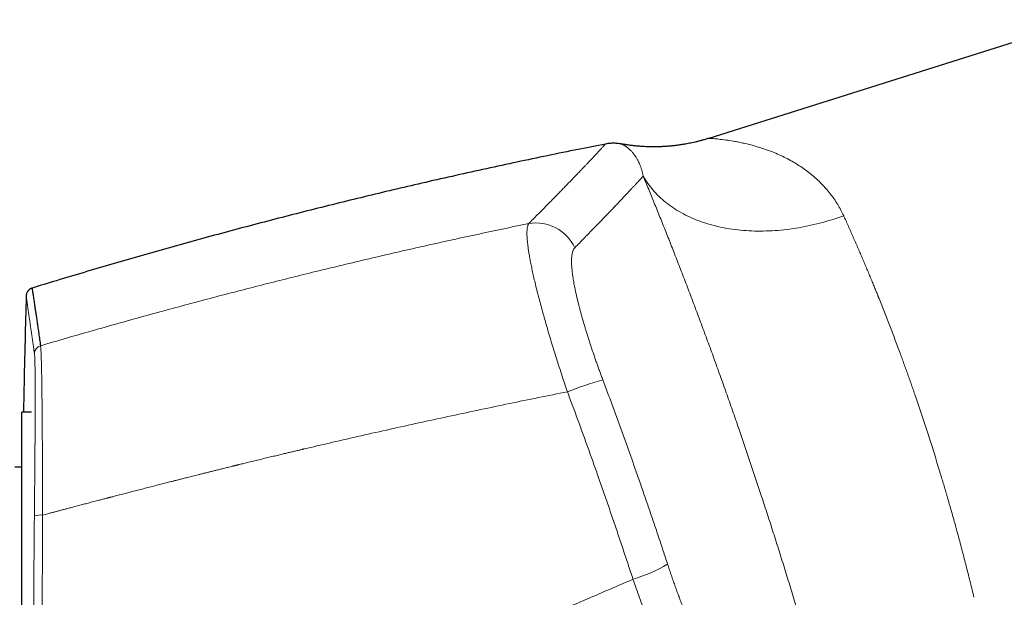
# Model space of a CAD drawing. Header units: millimetres. Extents: x 8 to 974, y 12 to 621.
# Tile 52 of 56: x 716 to 786, y 572 to 613. Entities that reach past the tile are written whole.
import ezdxf

# ---------------------------------------------------------------- set-up
doc = ezdxf.new("R2010")
doc.units = ezdxf.units.MM

msp = doc.modelspace()

# ---------------------------------------------------------------- linework, layer by layer
at = {"color": 7, "linetype": 'Continuous', "lineweight": 30}
for p, q in [((791.62, 612.544), (764.898, 604.118)), ((716.786, 584.679), (716.103, 584.679)), ((716.786, 584.679), (716.103, 584.679)), ((716.103, 562.248), (716.103, 584.679)), ((716.103, 580.779), (715.603, 580.779))]:
    msp.add_line(p, q, dxfattribs=at)
at = {"color": 8, "linetype": 'Continuous', "lineweight": 0, "flags": 128}
msp.add_lwpolyline([(760.243, 601.439), (760.319, 601.308), (760.399, 601.179), (760.482, 601.051), (760.568, 600.925), (760.658, 600.801), (760.751, 600.679), (760.847, 600.559), (760.947, 600.44), (761.049, 600.324), (761.155, 600.21), (761.264, 600.097), (761.376, 599.987), (761.491, 599.879), (761.61, 599.772), (761.731, 599.668), (761.855, 599.566), (761.983, 599.467), (762.113, 599.369), (762.246, 599.274), (762.382, 599.181), (762.52, 599.091), (762.662, 599.002), (762.806, 598.917), (762.953, 598.833), (763.102, 598.752), (763.254, 598.673), (763.409, 598.597), (763.566, 598.524), (763.725, 598.452), (763.887, 598.384), (764.051, 598.318), (764.218, 598.254), (764.387, 598.193), (764.558, 598.135), (764.731, 598.079), (764.906, 598.026), (765.084, 597.976), (765.263, 597.928), (765.444, 597.883), (765.628, 597.841), (765.813, 597.801), (766, 597.764), (766.188, 597.73), (766.378, 597.698), (766.57, 597.67), (766.764, 597.644), (766.959, 597.62), (767.155, 597.6), (767.353, 597.582), (767.552, 597.568), (767.753, 597.555), (767.954, 597.546), (768.157, 597.54), (768.361, 597.536), (768.566, 597.535), (768.772, 597.537), (768.979, 597.542), (769.187, 597.549), (769.395, 597.559), (769.605, 597.572), (769.815, 597.588), (770.025, 597.607), (770.237, 597.628), (770.448, 597.653), (770.66, 597.679), (770.873, 597.709), (771.086, 597.742), (771.299, 597.777), (771.512, 597.815), (771.725, 597.855), (771.939, 597.899), (772.152, 597.945), (772.365, 597.993), (772.579, 598.045), (772.792, 598.099), (773.004, 598.155), (773.217, 598.215), (773.429, 598.276), (773.64, 598.341), (773.852, 598.408), (774.062, 598.477), (774.272, 598.549), (774.481, 598.624)], dxfattribs=at)
at = {"color": 8, "linetype": 'Continuous', "lineweight": 0}
for centre, radius, start, end in [((752.626, 595.086), 3.03, 24.67555, 99.8112), ((717.604, 588.821), 0.599, 106.17377, 178.45603), ((764.732, 561.113), 26.89, 105.88146, 111.54138), ((717.44, 575.784), 1.596, 84.71326, 106.03873), ((756.593, 583.002), 10.592, 286.00136, 300.54334)]:
    msp.add_arc(centre, radius, start, end, dxfattribs=at)
at = {"color": 7, "linetype": 'Continuous', "lineweight": 30}
for points, knots in [([(757.558, 603.716), (756.914, 603.589), (755.544, 603.319), (753.45, 602.891), (751.276, 602.435), (749.104, 601.966), (746.935, 601.486), (744.81, 601.003), (742.729, 600.518), (740.692, 600.032), (738.657, 599.536), (736.625, 599.029), (734.595, 598.511), (732.568, 597.982), (730.544, 597.443), (728.523, 596.893), (726.504, 596.333), (724.5, 595.765), (722.51, 595.19), (720.536, 594.609), (718.644, 594.042), (717.412, 593.664), (716.837, 593.487)], [0, 0, 0, 0, 0.046865, 0.099757, 0.152645, 0.205531, 0.258415, 0.311298, 0.361159, 0.41102, 0.460881, 0.510744, 0.560609, 0.610476, 0.660346, 0.710219, 0.760096, 0.809978, 0.858974, 0.907976, 0.956983, 1, 1, 1, 1]), ([(758.671, 603.724), (758.637, 603.73), (758.551, 603.745), (758.411, 603.761), (758.25, 603.772), (758.083, 603.774), (757.91, 603.766), (757.734, 603.748), (757.617, 603.727), (757.557, 603.716)], [0, 0, 0, 0, 0.093578, 0.232502, 0.376874, 0.526286, 0.680285, 0.83837, 1, 1, 1, 1]), ([(764.898, 604.118), (764.813, 604.092), (764.647, 604.041), (764.402, 603.972), (764.167, 603.91), (763.943, 603.856), (763.73, 603.808), (763.53, 603.767), (763.341, 603.731), (763.164, 603.699), (762.998, 603.672), (762.843, 603.649), (762.699, 603.629), (762.567, 603.612), (762.454, 603.599), (762.358, 603.589), (762.276, 603.58), (762.194, 603.572), (762.096, 603.564), (761.979, 603.554), (761.842, 603.544), (761.693, 603.535), (761.531, 603.527), (761.357, 603.521), (761.173, 603.517), (760.978, 603.516), (760.771, 603.518), (760.551, 603.523), (760.317, 603.533), (760.07, 603.548), (759.811, 603.569), (759.542, 603.596), (759.261, 603.631), (758.969, 603.673), (758.771, 603.707), (758.671, 603.725)], [0, 0, 0, 0, 0.042219, 0.082602, 0.12113, 0.157786, 0.192554, 0.224853, 0.255309, 0.283913, 0.31066, 0.335542, 0.358555, 0.379696, 0.398961, 0.412781, 0.425445, 0.438262, 0.452247, 0.472108, 0.493931, 0.517714, 0.543456, 0.571154, 0.600259, 0.631242, 0.664099, 0.698821, 0.736166, 0.775432, 0.816605, 0.85967, 0.904605, 0.951391, 1, 1, 1, 1]), ([(716.836, 593.492), (716.812, 593.482), (716.766, 593.463), (716.705, 593.428), (716.659, 593.395), (716.624, 593.365), (716.598, 593.342), (716.578, 593.32), (716.556, 593.296), (716.53, 593.264), (716.499, 593.219), (716.471, 593.169), (716.448, 593.115), (716.43, 593.059), (716.416, 592.998), (716.413, 592.956), (716.412, 592.934)], [0, 0, 0, 0, 0.10429, 0.19885, 0.28187, 0.335831, 0.382314, 0.421147, 0.456097, 0.514599, 0.587547, 0.674173, 0.747365, 0.826737, 0.911321, 1, 1, 1, 1]), ([(716.836, 593.49), (716.836, 593.49), (716.835, 593.494), (716.838, 593.477), (716.844, 593.437), (716.853, 593.37), (716.867, 593.278), (716.884, 593.162), (716.905, 593.02), (716.929, 592.854), (716.957, 592.665), (716.988, 592.454), (717.022, 592.218), (717.061, 591.956), (717.103, 591.667), (717.15, 591.352), (717.199, 591.012), (717.253, 590.647), (717.311, 590.256), (717.371, 589.842), (717.415, 589.544), (717.437, 589.396)], [0, 0, 0, 0, 0.011576, 0.065785, 0.119994, 0.175189, 0.230384, 0.285579, 0.340774, 0.395968, 0.450177, 0.504386, 0.558595, 0.612803, 0.668118, 0.723432, 0.778746, 0.83406, 0.889374, 0.944687, 1, 1, 1, 1]), ([(716.418, 592.936), (716.39, 591.885), (716.331, 589.674), (716.268, 586.922), (716.236, 585.22), (716.226, 584.679)], [0, 0, 0, 0, 0.381692, 0.80345, 1, 1, 1, 1])]:
    msp.add_open_spline(points, degree=3, knots=knots, dxfattribs=at)
at = {"color": 8, "linetype": 'Continuous', "lineweight": 0}
for points, knots in [([(752.11, 598.072), (752.214, 598.176), (752.421, 598.384), (752.721, 598.685), (753.011, 598.978), (753.291, 599.262), (753.562, 599.536), (753.824, 599.802), (754.069, 600.052), (754.298, 600.286), (754.514, 600.507), (754.722, 600.721), (754.923, 600.928), (755.116, 601.128), (755.302, 601.32), (755.48, 601.505), (755.651, 601.683), (755.814, 601.853), (755.97, 602.016), (756.118, 602.172), (756.267, 602.328), (756.415, 602.485), (756.561, 602.64), (756.697, 602.785), (756.824, 602.92), (756.941, 603.045), (757.048, 603.161), (757.146, 603.266), (757.233, 603.36), (757.309, 603.442), (757.375, 603.514), (757.43, 603.575), (757.476, 603.625), (757.51, 603.663), (757.535, 603.69), (757.551, 603.707), (757.559, 603.716), (757.558, 603.716), (757.558, 603.716)], [0, 0, 0, 0, 0.028286, 0.056535, 0.084745, 0.112915, 0.141043, 0.169128, 0.197169, 0.222834, 0.248459, 0.274264, 0.300073, 0.32587, 0.351654, 0.377425, 0.403183, 0.428926, 0.454655, 0.48037, 0.506069, 0.536351, 0.566642, 0.596941, 0.627248, 0.658115, 0.688991, 0.719875, 0.750767, 0.781667, 0.812023, 0.842387, 0.872758, 0.903135, 0.930264, 0.957397, 0.984535, 1, 1, 1, 1]), ([(760.244, 601.439), (760.237, 601.474), (760.224, 601.543), (760.2, 601.643), (760.175, 601.743), (760.148, 601.842), (760.118, 601.938), (760.087, 602.033), (760.054, 602.125), (760.019, 602.215), (759.985, 602.296), (759.953, 602.368), (759.924, 602.432), (759.89, 602.501), (759.864, 602.553), (759.845, 602.587), (759.838, 602.6), (759.832, 602.612), (759.825, 602.624), (759.802, 602.666), (759.761, 602.736), (759.698, 602.836), (759.63, 602.934), (759.559, 603.029), (759.486, 603.118), (759.422, 603.189), (759.367, 603.247), (759.321, 603.293), (759.275, 603.336), (759.229, 603.377), (759.18, 603.418), (759.129, 603.459), (759.077, 603.498), (759.028, 603.532), (758.981, 603.563), (758.943, 603.587), (758.912, 603.605), (758.894, 603.616), (758.883, 603.622), (758.877, 603.625), (758.872, 603.628), (758.867, 603.631), (758.862, 603.634), (758.856, 603.637), (758.841, 603.645), (758.817, 603.658), (758.785, 603.674), (758.756, 603.688), (758.73, 603.7), (758.709, 603.709), (758.692, 603.716), (758.68, 603.721), (758.673, 603.724), (758.67, 603.725), (758.671, 603.725), (758.671, 603.725)], [0, 0, 0, 0, 0.017001, 0.034457, 0.052369, 0.070737, 0.08956, 0.108491, 0.127861, 0.14767, 0.167919, 0.183325, 0.198975, 0.21487, 0.236227, 0.239622, 0.243027, 0.246443, 0.249869, 0.252739, 0.281839, 0.311295, 0.345201, 0.379566, 0.414392, 0.449677, 0.472092, 0.494689, 0.517762, 0.540698, 0.563354, 0.591785, 0.619764, 0.647291, 0.674367, 0.700992, 0.71717, 0.733178, 0.736748, 0.74031, 0.743863, 0.747407, 0.751096, 0.755173, 0.759241, 0.784484, 0.809406, 0.837905, 0.865976, 0.893622, 0.920843, 0.947641, 0.974019, 0.999977, 1, 1, 1, 1]), ([(774.481, 598.624), (774.345, 598.896), (774.065, 599.457), (773.528, 600.214), (772.9, 600.929), (772.312, 601.46), (771.81, 601.848), (771.422, 602.12), (771.011, 602.379), (770.579, 602.625), (770.127, 602.854), (769.655, 603.065), (769.206, 603.238), (768.792, 603.382), (768.423, 603.5), (768.061, 603.606), (767.692, 603.703), (767.323, 603.788), (766.971, 603.861), (766.563, 603.935), (766.087, 604.006), (765.605, 604.066), (765.257, 604.098), (765.039, 604.113), (764.931, 604.118), (764.885, 604.118), (764.898, 604.118), (764.898, 604.118)], [0, 0, 0, 0, 0.0560358, 0.1153306, 0.1782103, 0.2449499, 0.2772219, 0.310765, 0.3455943, 0.3817234, 0.4191647, 0.4579296, 0.4980282, 0.528829, 0.5595946, 0.5903251, 0.6210209, 0.6551082, 0.687573, 0.7175266, 0.7708573, 0.8312812, 0.8872375, 0.9268736, 0.9643341, 0.9998419, 1, 1, 1, 1]), ([(755.38, 596.351), (755.489, 596.463), (755.709, 596.686), (756.025, 597.009), (756.331, 597.322), (756.627, 597.626), (756.912, 597.92), (757.187, 598.204), (757.445, 598.471), (757.685, 598.722), (757.911, 598.957), (758.127, 599.183), (758.335, 599.401), (758.535, 599.611), (758.726, 599.812), (758.908, 600.006), (759.082, 600.19), (759.248, 600.367), (759.405, 600.534), (759.554, 600.694), (759.692, 600.842), (759.819, 600.979), (759.937, 601.106), (760.047, 601.225), (760.15, 601.337), (760.213, 601.405), (760.244, 601.439)], [0, 0, 0, 0, 0.04477, 0.089545, 0.134324, 0.179108, 0.223895, 0.268686, 0.31348, 0.354544, 0.395611, 0.43668, 0.47775, 0.518823, 0.559896, 0.600972, 0.642048, 0.683124, 0.724202, 0.765279, 0.806357, 0.845087, 0.883816, 0.922545, 0.961273, 1, 1, 1, 1]), ([(773.335, 563.17), (773.281, 563.367), (773.172, 563.76), (773.006, 564.356), (772.838, 564.955), (772.667, 565.558), (772.495, 566.161), (772.322, 566.764), (772.148, 567.367), (771.971, 567.974), (771.791, 568.588), (771.608, 569.211), (771.421, 569.841), (771.231, 570.474), (771.039, 571.112), (770.845, 571.753), (770.648, 572.397), (770.449, 573.044), (770.249, 573.691), (770.047, 574.338), (769.843, 574.986), (769.638, 575.635), (769.432, 576.281), (769.226, 576.924), (769.019, 577.564), (768.811, 578.204), (768.609, 578.819), (768.415, 579.41), (768.226, 579.978), (768.037, 580.545), (767.847, 581.112), (767.656, 581.677), (767.465, 582.243), (767.272, 582.807), (767.07, 583.395), (766.859, 584.006), (766.639, 584.64), (766.418, 585.271), (766.196, 585.9), (765.975, 586.524), (765.755, 587.142), (765.535, 587.754), (765.316, 588.361), (765.095, 588.967), (764.875, 589.57), (764.653, 590.173), (764.431, 590.772), (764.21, 591.366), (763.988, 591.957), (763.767, 592.543), (763.547, 593.123), (763.328, 593.696), (763.111, 594.263), (762.895, 594.822), (762.68, 595.375), (762.468, 595.919), (762.258, 596.453), (762.051, 596.978), (761.845, 597.497), (761.639, 598.013), (761.433, 598.525), (761.229, 599.032), (761.027, 599.53), (760.827, 600.021), (760.63, 600.502), (760.435, 600.976), (760.307, 601.285), (760.243, 601.439)], [0, 0, 0, 0, 0.015763, 0.031485, 0.047172, 0.062829, 0.078462, 0.093797, 0.10912, 0.124436, 0.139749, 0.155379, 0.171019, 0.186674, 0.202349, 0.218052, 0.233786, 0.249559, 0.265242, 0.280911, 0.296572, 0.312232, 0.327895, 0.343288, 0.358696, 0.374124, 0.389471, 0.403166, 0.41686, 0.430557, 0.444261, 0.457976, 0.471706, 0.485455, 0.499227, 0.514795, 0.530377, 0.545979, 0.561606, 0.577265, 0.592682, 0.608142, 0.62365, 0.638988, 0.654639, 0.670299, 0.685976, 0.701675, 0.717403, 0.733164, 0.748967, 0.764672, 0.780368, 0.79606, 0.811753, 0.827454, 0.842888, 0.858342, 0.87382, 0.88936, 0.905194, 0.921008, 0.936809, 0.952602, 0.968395, 0.984192, 1, 1, 1, 1]), ([(774.481, 598.624), (774.537, 598.501), (774.648, 598.257), (774.815, 597.885), (774.981, 597.512), (775.146, 597.138), (775.309, 596.766), (775.47, 596.396), (775.628, 596.029), (775.785, 595.663), (775.94, 595.297), (776.094, 594.934), (776.245, 594.572), (776.394, 594.213), (776.536, 593.87), (776.669, 593.543), (776.79, 593.246), (776.874, 593.04), (776.92, 592.926), (776.934, 592.891), (776.948, 592.856), (776.962, 592.821), (776.976, 592.786), (777.05, 592.602), (777.183, 592.268), (777.375, 591.783), (777.565, 591.296), (777.754, 590.81), (777.94, 590.324), (778.124, 589.838), (778.307, 589.353), (778.474, 588.904), (778.626, 588.49), (778.764, 588.112), (778.9, 587.735), (779.035, 587.36), (779.168, 586.986), (779.299, 586.614), (779.429, 586.244), (779.578, 585.812), (779.748, 585.316), (779.938, 584.754), (780.127, 584.186), (780.315, 583.613), (780.502, 583.036), (780.688, 582.454), (780.875, 581.863), (781.061, 581.264), (781.248, 580.655), (781.412, 580.113), (781.553, 579.639), (781.644, 579.333), (781.705, 579.127), (781.736, 579.02), (781.767, 578.913), (781.798, 578.807), (781.829, 578.7), (781.903, 578.444), (782.02, 578.039), (782.178, 577.484), (782.334, 576.926), (782.49, 576.364), (782.643, 575.8), (782.795, 575.234), (782.941, 574.682), (783.081, 574.145), (783.216, 573.623), (783.348, 573.1), (783.479, 572.577), (783.607, 572.055), (783.69, 571.709), (783.732, 571.536)], [0, 0, 0, 0, 0.017742, 0.035216, 0.052421, 0.069359, 0.086029, 0.10214, 0.117993, 0.133588, 0.148925, 0.164004, 0.178825, 0.193387, 0.207692, 0.220068, 0.232243, 0.242793, 0.244163, 0.24553, 0.246895, 0.248257, 0.249616, 0.250973, 0.269627, 0.288105, 0.306406, 0.324531, 0.34248, 0.360253, 0.37785, 0.395273, 0.408838, 0.422296, 0.435646, 0.448888, 0.462023, 0.47505, 0.487969, 0.500781, 0.520054, 0.53944, 0.558937, 0.578546, 0.598268, 0.618103, 0.638052, 0.65865, 0.679369, 0.700208, 0.714029, 0.727902, 0.731544, 0.73519, 0.73884, 0.742493, 0.74615, 0.74981, 0.768734, 0.787847, 0.807149, 0.82664, 0.846322, 0.866193, 0.886254, 0.90481, 0.923527, 0.942405, 0.961442, 0.980641, 1, 1, 1, 1]), ([(717.437, 589.396), (718.048, 589.575), (719.27, 589.934), (721.103, 590.46), (722.934, 590.978), (724.762, 591.486), (726.588, 591.985), (728.377, 592.466), (730.129, 592.929), (731.844, 593.374), (733.556, 593.811), (735.267, 594.241), (737.04, 594.678), (738.877, 595.123), (740.777, 595.574), (742.674, 596.015), (744.568, 596.446), (746.458, 596.867), (748.345, 597.279), (750.228, 597.681), (751.483, 597.942), (752.11, 598.072)], [0, 0, 0, 0, 0.053408, 0.106688, 0.159841, 0.212867, 0.265767, 0.31854, 0.368183, 0.417713, 0.467132, 0.51644, 0.565636, 0.620412, 0.67505, 0.729551, 0.783914, 0.838141, 0.89223, 0.946183, 1, 1, 1, 1]), ([(754.859, 586.124), (754.787, 586.337), (754.644, 586.762), (754.435, 587.395), (754.233, 588.02), (754.038, 588.635), (753.85, 589.236), (753.671, 589.822), (753.498, 590.4), (753.331, 590.971), (753.171, 591.536), (753.018, 592.085), (752.875, 592.617), (752.742, 593.129), (752.618, 593.62), (752.507, 594.084), (752.407, 594.522), (752.318, 594.938), (752.238, 595.337), (752.181, 595.645), (752.142, 595.875), (752.116, 596.034), (752.092, 596.188), (752.071, 596.338), (752.052, 596.482), (752.035, 596.621), (752.015, 596.803), (751.997, 597.02), (751.985, 597.26), (751.985, 597.478), (751.996, 597.672), (752.02, 597.837), (752.056, 597.975), (752.092, 598.04), (752.11, 598.072)], [0, 0, 0, 0, 0.036613, 0.073044, 0.109226, 0.145094, 0.180582, 0.21563, 0.250178, 0.286027, 0.321876, 0.357681, 0.3934, 0.428989, 0.464405, 0.499609, 0.53341, 0.56766, 0.602322, 0.637355, 0.653195, 0.669097, 0.685057, 0.701071, 0.717135, 0.733244, 0.749394, 0.782853, 0.817212, 0.852405, 0.888359, 0.924998, 0.96224, 1, 1, 1, 1]), ([(755.38, 596.351), (755.365, 596.335), (755.335, 596.302), (755.297, 596.24), (755.263, 596.168), (755.233, 596.085), (755.208, 595.993), (755.188, 595.893), (755.173, 595.786), (755.162, 595.673), (755.155, 595.552), (755.152, 595.422), (755.153, 595.281), (755.159, 595.128), (755.17, 594.964), (755.185, 594.791), (755.204, 594.61), (755.228, 594.421), (755.256, 594.226), (755.288, 594.027), (755.323, 593.825), (755.363, 593.616), (755.406, 593.402), (755.453, 593.176), (755.506, 592.939), (755.564, 592.691), (755.627, 592.435), (755.693, 592.173), (755.764, 591.905), (755.837, 591.638), (755.911, 591.371), (755.987, 591.106), (756.066, 590.836), (756.149, 590.563), (756.236, 590.28), (756.327, 589.988), (756.424, 589.687), (756.523, 589.384), (756.624, 589.078), (756.729, 588.769), (756.834, 588.464), (756.94, 588.163), (757.046, 587.866), (757.153, 587.57), (757.262, 587.273), (757.336, 587.075), (757.373, 586.976)], [0, 0, 0, 0, 0.023411, 0.046807, 0.070215, 0.09366, 0.117169, 0.140622, 0.162639, 0.184627, 0.206609, 0.228607, 0.250641, 0.27405, 0.297377, 0.320647, 0.343888, 0.367126, 0.390543, 0.412624, 0.434624, 0.456566, 0.478475, 0.500376, 0.523624, 0.546866, 0.570131, 0.593448, 0.616845, 0.640161, 0.662046, 0.683927, 0.705825, 0.727764, 0.749766, 0.773098, 0.796381, 0.819644, 0.842911, 0.866209, 0.889666, 0.911788, 0.933861, 0.955905, 0.977944, 1, 1, 1, 1]), ([(716.412, 592.936), (716.412, 592.936), (716.412, 592.936), (716.412, 592.936), (716.412, 592.935), (716.412, 592.934), (716.412, 592.933), (716.412, 592.931), (716.413, 592.929), (716.413, 592.926), (716.413, 592.923), (716.414, 592.918), (716.415, 592.913), (716.416, 592.907), (716.417, 592.899), (716.418, 592.89), (716.42, 592.88), (716.421, 592.868), (716.423, 592.854), (716.426, 592.838), (716.428, 592.82), (716.431, 592.801), (716.434, 592.78), (716.437, 592.756), (716.441, 592.73), (716.445, 592.702), (716.45, 592.671), (716.455, 592.638), (716.46, 592.603), (716.465, 592.565), (716.471, 592.523), (716.477, 592.479), (716.484, 592.431), (716.492, 592.38), (716.5, 592.325), (716.508, 592.266), (716.518, 592.2), (716.528, 592.128), (716.539, 592.052), (716.547, 591.995), (716.552, 591.963), (716.554, 591.953), (716.555, 591.943), (716.557, 591.932), (716.558, 591.922), (716.564, 591.88), (716.575, 591.807), (716.59, 591.698), (716.607, 591.588), (716.623, 591.475), (716.639, 591.361), (716.656, 591.246), (716.673, 591.131), (716.689, 591.015), (716.706, 590.898), (716.723, 590.78), (716.741, 590.662), (716.758, 590.543), (716.775, 590.425), (716.792, 590.308), (716.809, 590.192), (716.825, 590.077), (716.842, 589.964), (716.858, 589.853), (716.874, 589.743), (716.889, 589.636), (716.904, 589.531), (716.919, 589.429), (716.933, 589.332), (716.947, 589.24), (716.959, 589.154), (716.971, 589.071), (716.983, 588.99), (716.994, 588.913), (717.001, 588.862), (717.005, 588.837)], [0, 0, 0, 0, 0.004049, 0.009232, 0.014864, 0.020942, 0.027468, 0.034442, 0.041427, 0.04881, 0.05659, 0.064769, 0.073345, 0.083386, 0.093923, 0.104956, 0.116484, 0.128507, 0.141026, 0.15404, 0.16755, 0.180848, 0.194593, 0.208785, 0.223425, 0.238513, 0.254048, 0.269105, 0.28456, 0.300413, 0.316663, 0.333312, 0.350358, 0.367801, 0.385643, 0.403882, 0.42252, 0.44348, 0.464922, 0.484188, 0.486739, 0.489296, 0.491859, 0.494429, 0.497005, 0.499588, 0.524781, 0.54942, 0.573505, 0.597034, 0.620009, 0.642034, 0.663524, 0.68448, 0.7049, 0.725185, 0.744914, 0.764085, 0.7827, 0.800757, 0.818258, 0.835201, 0.851588, 0.867417, 0.88269, 0.897405, 0.911564, 0.925166, 0.93821, 0.949679, 0.960679, 0.971211, 0.981275, 0.990872, 1, 1, 1, 1]), ([(717.005, 588.837), (717.007, 588.822), (717.011, 588.793), (717.016, 588.731), (717.021, 588.656), (717.026, 588.567), (717.03, 588.466), (717.034, 588.353), (717.037, 588.23), (717.041, 588.098), (717.043, 587.956), (717.046, 587.802), (717.048, 587.634), (717.05, 587.452), (717.052, 587.254), (717.054, 587.045), (717.055, 586.825), (717.056, 586.594), (717.057, 586.412), (717.057, 586.291), (717.057, 586.242), (717.057, 586.204), (717.057, 586.171), (717.057, 586.138), (717.057, 586.086), (717.057, 586.013), (717.057, 585.919), (717.057, 585.822), (717.057, 585.721), (717.057, 585.613), (717.057, 585.493), (717.057, 585.362), (717.057, 585.218), (717.056, 585.064), (717.056, 584.9), (717.055, 584.725), (717.055, 584.544), (717.054, 584.356), (717.053, 584.162), (717.052, 583.958), (717.051, 583.744), (717.05, 583.524), (717.049, 583.299), (717.048, 583.069), (717.046, 582.858), (717.045, 582.667), (717.044, 582.542), (717.044, 582.456), (717.043, 582.411), (717.043, 582.366), (717.043, 582.32), (717.043, 582.278), (717.042, 582.129), (717.04, 581.869), (717.037, 581.495), (717.034, 581.12), (717.031, 580.745), (717.028, 580.365), (717.025, 579.981), (717.021, 579.593), (717.018, 579.209), (717.014, 578.83), (717.011, 578.455), (717.007, 578.078), (717.003, 577.699), (717.001, 577.445), (717, 577.318)], [0, 0, 0, 0, 0.023509, 0.046965, 0.070375, 0.093748, 0.11709, 0.140408, 0.162378, 0.184335, 0.206284, 0.22823, 0.250174, 0.27345, 0.296732, 0.320023, 0.343325, 0.366642, 0.389976, 0.395728, 0.400703, 0.403541, 0.406494, 0.409562, 0.412746, 0.420707, 0.42931, 0.437535, 0.446273, 0.455524, 0.465291, 0.476418, 0.488148, 0.500482, 0.51341, 0.52692, 0.541011, 0.554829, 0.569162, 0.584012, 0.599379, 0.615263, 0.630554, 0.646297, 0.662493, 0.67343, 0.684566, 0.687515, 0.690477, 0.693454, 0.696443, 0.699447, 0.701631, 0.725771, 0.749911, 0.773189, 0.796473, 0.819765, 0.843068, 0.866384, 0.889716, 0.911732, 0.933766, 0.95582, 0.977897, 1, 1, 1, 1]), ([(717.437, 589.396), (717.44, 589.375), (717.446, 589.332), (717.454, 589.235), (717.462, 589.115), (717.47, 588.969), (717.478, 588.799), (717.485, 588.604), (717.492, 588.387), (717.499, 588.147), (717.505, 587.884), (717.511, 587.6), (717.517, 587.294), (717.523, 586.968), (717.528, 586.621), (717.533, 586.255), (717.538, 585.87), (717.542, 585.466), (717.546, 585.046), (717.55, 584.61), (717.554, 584.16), (717.558, 583.697), (717.561, 583.221), (717.564, 582.734), (717.567, 582.235), (717.57, 581.702), (717.573, 581.133), (717.576, 580.528), (717.579, 579.913), (717.581, 579.289), (717.583, 578.656), (717.586, 578.018), (717.587, 577.588), (717.587, 577.373)], [0, 0, 0, 0, 0.0315372, 0.0629809, 0.0943504, 0.1256624, 0.1569316, 0.1881706, 0.2193906, 0.2506012, 0.2818109, 0.3130274, 0.3442575, 0.3755079, 0.4067849, 0.4380954, 0.4694462, 0.5008451, 0.5322267, 0.5635311, 0.5947736, 0.625968, 0.6571264, 0.6882598, 0.7193777, 0.750489, 0.7860459, 0.8216154, 0.8572074, 0.8928318, 0.9284984, 0.9642175, 1, 1, 1, 1]), ([(757.373, 586.976), (757.504, 586.629), (757.764, 585.935), (758.15, 584.892), (758.532, 583.848), (758.911, 582.802), (759.285, 581.756), (759.656, 580.708), (760.013, 579.689), (760.357, 578.698), (760.687, 577.736), (761.014, 576.772), (761.338, 575.809), (761.659, 574.844), (761.87, 574.201), (761.976, 573.88)], [0, 0, 0, 0, 0.080053, 0.160076, 0.240074, 0.320053, 0.400021, 0.479982, 0.559944, 0.633247, 0.70656, 0.779887, 0.853233, 0.926602, 1, 1, 1, 1]), ([(717.587, 577.373), (717.646, 577.388), (717.767, 577.42), (717.954, 577.47), (718.152, 577.522), (718.363, 577.578), (718.583, 577.636), (718.814, 577.697), (719.055, 577.761), (719.307, 577.827), (719.531, 577.886), (719.723, 577.937), (719.888, 577.98), (720.061, 578.025), (720.237, 578.072), (720.408, 578.117), (720.573, 578.16), (720.749, 578.206), (720.936, 578.255), (721.131, 578.306), (721.314, 578.354), (721.486, 578.399), (721.647, 578.441), (721.796, 578.48), (721.932, 578.516), (722.057, 578.548), (722.15, 578.572), (722.224, 578.592), (722.284, 578.607), (722.352, 578.625), (722.421, 578.643), (722.56, 578.679), (722.803, 578.742), (723.155, 578.834), (723.55, 578.936), (723.948, 579.039), (724.35, 579.143), (724.755, 579.248), (725.17, 579.354), (725.577, 579.459), (725.974, 579.561), (726.347, 579.656), (726.644, 579.731), (726.815, 579.775), (726.873, 579.79), (726.885, 579.793), (726.92, 579.802), (726.984, 579.818), (727.077, 579.841), (727.183, 579.868), (727.302, 579.899), (727.434, 579.932), (727.576, 579.968), (727.728, 580.007), (727.888, 580.047), (728.06, 580.091), (728.243, 580.137), (728.44, 580.186), (728.648, 580.239), (728.869, 580.294), (729.103, 580.353), (729.348, 580.414), (729.604, 580.478), (729.873, 580.545), (730.154, 580.615), (730.445, 580.687), (730.747, 580.762), (730.971, 580.818), (731.117, 580.854), (731.18, 580.869), (731.244, 580.885), (731.307, 580.9), (731.372, 580.916), (731.437, 580.932), (731.497, 580.947), (731.647, 580.984), (731.884, 581.042), (732.249, 581.131), (732.641, 581.227), (733.06, 581.329), (733.465, 581.427), (733.856, 581.521), (734.235, 581.612), (734.581, 581.695), (734.897, 581.77), (735.184, 581.839), (735.462, 581.905), (735.729, 581.968), (735.916, 582.012), (736.027, 582.038), (736.066, 582.047), (736.105, 582.056), (736.145, 582.066), (736.318, 582.106), (737.072, 582.283), (738.497, 582.614), (740.46, 583.063), (742.516, 583.525), (744.571, 583.979), (746.628, 584.424), (748.685, 584.862), (750.742, 585.291), (752.8, 585.713), (754.172, 585.987), (754.859, 586.124)], [0, 0, 0, 0, 0.004728, 0.009773, 0.015132, 0.020807, 0.026798, 0.032988, 0.039483, 0.046282, 0.053386, 0.057581, 0.061876, 0.066735, 0.071519, 0.076132, 0.080572, 0.084839, 0.090425, 0.095685, 0.10062, 0.105228, 0.109585, 0.113604, 0.117286, 0.12063, 0.123636, 0.124851, 0.126609, 0.128467, 0.130335, 0.132213, 0.139686, 0.150035, 0.160662, 0.171565, 0.182232, 0.193151, 0.204322, 0.215745, 0.226007, 0.236464, 0.245827, 0.249995, 0.250296, 0.250533, 0.250969, 0.253124, 0.25563, 0.258486, 0.261692, 0.265249, 0.269156, 0.273161, 0.277478, 0.282106, 0.287045, 0.292296, 0.297929, 0.303881, 0.310153, 0.316744, 0.323654, 0.330883, 0.338431, 0.346299, 0.354366, 0.362742, 0.364424, 0.366118, 0.367824, 0.369541, 0.371271, 0.373013, 0.374766, 0.376105, 0.385104, 0.393907, 0.405503, 0.416739, 0.427616, 0.438133, 0.44829, 0.458089, 0.466041, 0.47374, 0.481185, 0.488377, 0.495217, 0.496269, 0.497316, 0.498356, 0.49939, 0.500538, 0.512306, 0.560058, 0.615101, 0.670128, 0.72514, 0.780139, 0.835124, 0.890095, 0.945054, 1, 1, 1, 1]), ([(759.513, 572.82), (759.396, 573.177), (759.163, 573.889), (758.808, 574.958), (758.45, 576.026), (758.088, 577.093), (757.723, 578.159), (757.353, 579.224), (756.99, 580.259), (756.634, 581.264), (756.285, 582.238), (755.934, 583.211), (755.579, 584.183), (755.221, 585.155), (754.979, 585.801), (754.859, 586.124)], [0, 0, 0, 0, 0.080075, 0.160115, 0.240127, 0.320116, 0.400089, 0.480051, 0.56001, 0.633308, 0.706613, 0.77993, 0.853263, 0.926618, 1, 1, 1, 1]), ([(717, 577.318), (716.996, 576.949), (716.989, 576.212), (716.98, 575.105), (716.971, 573.998), (716.964, 572.892), (716.957, 571.785), (716.952, 570.7), (716.948, 569.635), (716.944, 568.592), (716.942, 567.549), (716.941, 566.505), (716.94, 565.462), (716.94, 564.419), (716.941, 563.376), (716.943, 562.333), (716.946, 561.29), (716.95, 560.253), (716.955, 559.223), (716.96, 558.198), (716.966, 557.174), (716.971, 556.492), (716.973, 556.151)], [0, 0, 0, 0, 0.05243, 0.104807, 0.157135, 0.209423, 0.261675, 0.313898, 0.363116, 0.41232, 0.461513, 0.510702, 0.559892, 0.609089, 0.658297, 0.707522, 0.75677, 0.806045, 0.854473, 0.902938, 0.951445, 1, 1, 1, 1]), ([(717.587, 577.373), (717.585, 577.002), (717.58, 576.261), (717.573, 575.148), (717.568, 574.036), (717.563, 572.923), (717.559, 571.81), (717.557, 570.719), (717.555, 569.649), (717.554, 568.6), (717.554, 567.551), (717.555, 566.502), (717.557, 565.453), (717.56, 564.404), (717.563, 563.355), (717.568, 562.306), (717.573, 561.258), (717.579, 560.215), (717.586, 559.179), (717.593, 558.149), (717.601, 557.119), (717.608, 556.434), (717.611, 556.09)], [0, 0, 0, 0, 0.052428, 0.104802, 0.157129, 0.209414, 0.261665, 0.313887, 0.363104, 0.412307, 0.4615, 0.510689, 0.55988, 0.609077, 0.658285, 0.707512, 0.75676, 0.806037, 0.854467, 0.902934, 0.951443, 1, 1, 1, 1]), ([(761.976, 573.88), (762.015, 573.762), (762.092, 573.525), (762.211, 573.174), (762.331, 572.826), (762.452, 572.481), (762.574, 572.143), (762.695, 571.812), (762.816, 571.488), (762.938, 571.169), (763.061, 570.854), (763.185, 570.543), (763.31, 570.237), (763.434, 569.939), (763.559, 569.648), (763.682, 569.367), (763.805, 569.095), (763.926, 568.834), (764.046, 568.582), (764.166, 568.338), (764.285, 568.104), (764.403, 567.878), (764.52, 567.663), (764.636, 567.459), (764.749, 567.268), (764.859, 567.09), (764.966, 566.924), (765.071, 566.769), (765.175, 566.625), (765.278, 566.492), (765.378, 566.37), (765.476, 566.261), (765.571, 566.164), (765.663, 566.08), (765.752, 566.009), (765.837, 565.951), (765.92, 565.904), (765.973, 565.883), (765.999, 565.873)], [0, 0, 0, 0, 0.028102, 0.056179, 0.084273, 0.112424, 0.140539, 0.168026, 0.195493, 0.222978, 0.250517, 0.278563, 0.306542, 0.334495, 0.36246, 0.39057, 0.418197, 0.445761, 0.473301, 0.500857, 0.528855, 0.556834, 0.584833, 0.612894, 0.640856, 0.668159, 0.695474, 0.722837, 0.750284, 0.778127, 0.805956, 0.833811, 0.861729, 0.889755, 0.917286, 0.944814, 0.972373, 1, 1, 1, 1]), ([(717.611, 556.09), (718.277, 556.335), (719.602, 556.821), (721.579, 557.553), (723.534, 558.283), (725.468, 559.011), (727.381, 559.737), (729.272, 560.46), (731.159, 561.187), (733.04, 561.917), (734.915, 562.651), (736.273, 563.186), (737.121, 563.522), (737.467, 563.659), (737.813, 563.796), (738.157, 563.933), (738.508, 564.073), (738.875, 564.22), (739.487, 564.464), (740.333, 564.803), (741.653, 565.334), (743.212, 565.965), (745.002, 566.696), (746.767, 567.421), (748.506, 568.14), (750.218, 568.854), (751.873, 569.549), (753.472, 570.225), (755.015, 570.882), (756.535, 571.532), (758.032, 572.177), (759.022, 572.607), (759.513, 572.82)], [0, 0, 0, 0, 0.04711, 0.093769, 0.139974, 0.185726, 0.231023, 0.275865, 0.32025, 0.365342, 0.409952, 0.454077, 0.462343, 0.470592, 0.478824, 0.487039, 0.495236, 0.503931, 0.513319, 0.539006, 0.5645, 0.607943, 0.650813, 0.693109, 0.73483, 0.775976, 0.816544, 0.854265, 0.891472, 0.928164, 0.96434, 1, 1, 1, 1]), ([(759.513, 572.82), (759.59, 572.597), (759.746, 572.149), (759.981, 571.487), (760.218, 570.835), (760.455, 570.194), (760.692, 569.566), (760.928, 568.954), (761.163, 568.359), (761.396, 567.783), (761.627, 567.227), (761.854, 566.694), (762.077, 566.185), (762.295, 565.703), (762.507, 565.25), (762.713, 564.827), (762.912, 564.437), (763.103, 564.078), (763.286, 563.752), (763.461, 563.459), (763.628, 563.199), (763.786, 562.973), (763.935, 562.781), (764.074, 562.624), (764.204, 562.5), (764.283, 562.448), (764.322, 562.422)], [0, 0, 0, 0, 0.041826, 0.083626, 0.125414, 0.167201, 0.208994, 0.250798, 0.292617, 0.334455, 0.376319, 0.418217, 0.46016, 0.502165, 0.544104, 0.585863, 0.62748, 0.668986, 0.710412, 0.751782, 0.79312, 0.834446, 0.875778, 0.917136, 0.958537, 1, 1, 1, 1])]:
    msp.add_open_spline(points, degree=3, knots=knots, dxfattribs=at)

doc.saveas('drawing.dxf')
